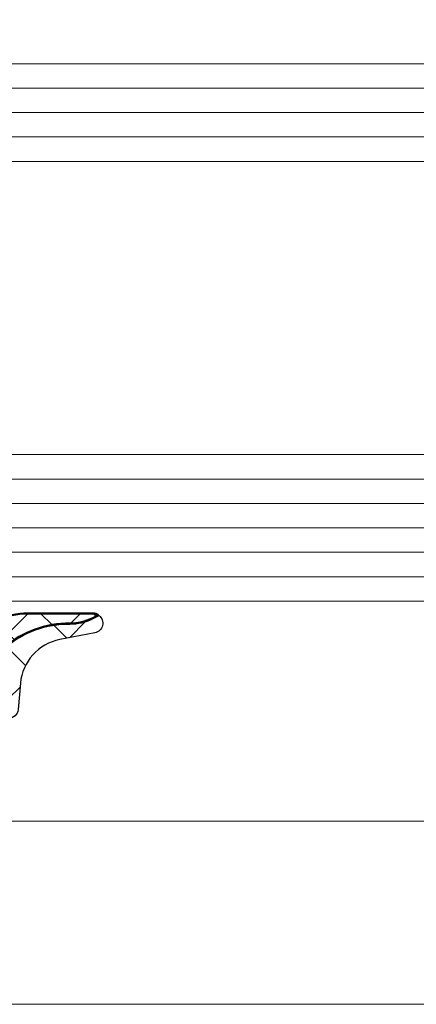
# Model space of a CAD drawing. Header units: millimetres. Extents: x 71658 to 298332, y -154437 to -30421.
# Tile 98 of 155: x 93066 to 93082, y -58691 to -58651. Entities that reach past the tile are written whole.
import ezdxf

# ---------------------------------------------------------------- set-up
doc = ezdxf.new("R2010")
doc.units = ezdxf.units.MM
doc.header["$LTSCALE"] = 500
doc.header["$MEASUREMENT"] = 0
for name, color, linetype, lineweight in [('0S-Profile Aluminium', 254, 'Continuous', 35), ('0S-Profile EPDM', 22, 'Continuous', 25), ('0S-Profile Isolator', 91, 'Continuous', 50), ('0S-Shading EPDM', 25, 'Continuous', 13), ('0S-Shading Isolator', 103, 'Continuous', 25), ('A-13-UKS', 250, 'Continuous', 5), ('SA_Ripplagi', 45, 'Continuous', 9)]:
    doc.layers.add(name, color=color, linetype=linetype, lineweight=lineweight)

# ---------------------------------------------------------------- blocks, each defined once
blk = doc.blocks.new('284351__DC605168_A04C_41D3_AA90_5EBBFA157F5C_')
at = {"layer": '0S-Shading EPDM'}
h = blk.add_hatch(dxfattribs=at)
h.set_pattern_fill('ANSI37', color=256, scale=0.625, angle=90, style=0)
h.set_pattern_definition([(135, (0, 0), (-1.403165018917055, -1.403165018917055), []), (225, (0, 0), (1.403165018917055, -1.403165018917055), [])])
edge = h.paths.add_edge_path()
edge.add_line((6.199962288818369, 1.299987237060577), (6.199962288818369, 1.123706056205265e-05))
edge.add_arc((6.699962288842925, 1.12370605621e-05), 0.5000000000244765, 180, 360)
edge.add_line((7.199962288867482, 1.12370605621e-05), (9.299965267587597, 8.4285791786e-06))
edge.add_ellipse((9.299965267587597, -0.3000000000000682), major_axis=(-0.3000084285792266, 0), ratio=1, start_angle=180, end_angle=270, ccw=False)
edge.add_line((9.599973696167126, -0.3000000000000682), (9.599973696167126, -0.8000076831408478))
edge.add_arc((10.09979059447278, -0.8000076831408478), 0.4998168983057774, 180, 269.9950213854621)
edge.add_line((10.09974716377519, -1.299824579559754), (11.95669132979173, -1.299824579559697))
edge.add_ellipse((12.72616683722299, -23.36255503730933), major_axis=(-22.07614476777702, 0), ratio=1, start_angle=218.818745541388, end_angle=271.9974787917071, ccw=False)
edge.add_ellipse((29.49341543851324, -9.773935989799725), major_axis=(-0.4999939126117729, 0), ratio=1, start_angle=44.99861945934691, end_angle=210.0011404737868, ccw=False)
edge.add_arc((13.15268284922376, -22.56197735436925), 20.25355707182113, 37.87505368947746, 91.60488280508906)
edge.add_line((12.58544499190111, -2.316365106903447), (9.600093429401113, -2.300007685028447))
edge.add_line((9.600093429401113, -2.300007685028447), (8.200809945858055, -1.206086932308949))
edge.add_arc((7.892860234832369, -1.599999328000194), 0.5000000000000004, 51.98269699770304, 90)
edge.add_line((7.892860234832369, -1.099999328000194), (6.678354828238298, -1.099999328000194))
edge.add_arc((6.678354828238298, -1.59999932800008), 0.4999999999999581, 90, 150.0000000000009)
edge.add_line((6.245342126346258, -1.349999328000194), (6.129872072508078, -1.549999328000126))
edge.add_ellipse((5.696859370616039, -1.299999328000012), major_axis=(-0.5000000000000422, 0), ratio=1, start_angle=90, end_angle=149.9999999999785, ccw=False)
edge.add_line((5.696859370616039, -1.799999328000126), (3.459849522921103, -1.799999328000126))
edge.add_ellipse((3.459849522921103, -1.299999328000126), major_axis=(-0.4999999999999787, 0), ratio=1, start_angle=30.00000000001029, end_angle=90, ccw=False)
edge.add_line((3.026836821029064, -1.549999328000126), (2.911366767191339, -1.349999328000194))
edge.add_arc((2.478354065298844, -1.599999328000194), 0.5000000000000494, 29.99999999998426, 90)
edge.add_line((2.478354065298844, -1.099999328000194), (1.480853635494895, -1.099999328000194))
edge.add_arc((1.480853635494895, -1.595897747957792), 0.4958984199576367, 90, 130.6411808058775)
edge.add_line((1.157865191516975, -1.219608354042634), (0.1316338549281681, -2.100475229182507))
edge.add_ellipse((-2.476076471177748, 0.9375707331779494), major_axis=(-4.003732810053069, 0), ratio=1, start_angle=89.38113086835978, end_angle=130.6411808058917, ccw=False)
edge.add_arc((-2.540923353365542, -5.065811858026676), 2.000000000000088, 89.38113086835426, 116.6547912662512)
edge.add_line((-3.43815125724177, -3.278360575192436), (-3.710891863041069, -3.415265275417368))
edge.add_ellipse((-3.464703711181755, -3.10000076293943), major_axis=(-0.4000003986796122, 0), ratio=1, start_angle=-78.98943755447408, end_angle=52.01393772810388, ccw=False)
edge.add_line((-3.541099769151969, -2.707363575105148), (-2.103007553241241, -2.427761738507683))
edge.add_arc((-2.484711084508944, -0.4645240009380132), 1.999999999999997, 281.0024964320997, 355.0047506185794)
edge.add_line((-0.4923072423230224, -0.6386702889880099), (-0.3985256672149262, 0.4342826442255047))
edge.add_ellipse((4.0603308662e-06, 0.3999974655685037), major_axis=(-0.4000017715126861, 0), ratio=1, start_angle=270.0005815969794, end_angle=355.08299850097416, ccw=False)
edge.add_line((0, 0.7999992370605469), (0, 0))
edge.add_line((0, 0), (1.999981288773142, 1.12370605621e-05))
edge.add_arc((2.499981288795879, 1.12370605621e-05), 0.5000000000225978, 180, 360)
edge.add_line((2.999981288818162, 1.12370605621e-05), (2.999981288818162, 1.299987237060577))
edge.add_arc((2.699981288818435, 1.299987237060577), 0.2999999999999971, 0, 90)
edge.add_line((2.699981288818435, 1.599987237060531), (2.599956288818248, 1.599987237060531))
edge.add_ellipse((2.599984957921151, 1.900002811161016), major_axis=(-0.3000155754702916, 0), ratio=1, start_angle=-44.996591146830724, end_angle=89.99452488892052, ccw=False)
edge.add_line((2.387829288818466, 2.112133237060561), (3.428391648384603, 3.153428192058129))
edge.add_ellipse((3.782069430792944, 2.799999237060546), major_axis=(-0.5000000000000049, 0), ratio=1, start_angle=270, end_angle=315.0201621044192, ccw=False)
edge.add_line((3.782069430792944, 3.299999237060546), (5.418117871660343, 3.299999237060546))
edge.add_ellipse((5.418117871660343, 2.799999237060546), major_axis=(-0.5, 0), ratio=1, start_angle=224.9723007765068, end_angle=270, ccw=False)
edge.add_line((5.771842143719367, 3.153381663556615), (6.812084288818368, 2.112133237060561))
edge.add_ellipse((6.599956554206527, 1.899991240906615), major_axis=(-0.3000040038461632, 0), ratio=1, start_angle=89.9999493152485, end_angle=225.0019259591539, ccw=False)
edge.add_line((6.599956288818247, 1.599987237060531), (6.499962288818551, 1.599987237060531))
edge.add_arc((6.499962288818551, 1.299987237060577), 0.3000000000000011, 90, 180)
edge = h.paths.add_edge_path()
edge.add_line((5.399975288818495, 0.2999872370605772), (5.399975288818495, 1.599987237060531))
edge.add_arc((4.899993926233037, 1.600005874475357), 0.4999813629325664, 359.9978642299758, 450.002135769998)
edge.add_line((4.899975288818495, 2.099987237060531), (4.299968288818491, 2.099987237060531))
edge.add_arc((4.299949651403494, 1.600005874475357), 0.4999813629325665, 89.9978642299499, 180.0021357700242)
edge.add_line((3.799968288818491, 1.599987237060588), (3.799968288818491, 0.2999872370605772))
edge.add_arc((4.299958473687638, 0.2999774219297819), 0.4999901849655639, 179.9988752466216, 270.0011247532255)
edge.add_line((4.299968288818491, -0.2000127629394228), (4.899975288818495, -0.2000127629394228))
edge.add_arc((4.899985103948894, 0.2999774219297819), 0.4999901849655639, 269.9988752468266, 360.0011247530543)
at = {"layer": '0S-Profile Aluminium', "color": 7}
for points in [[(4.899975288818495, 2.099987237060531), (4.299968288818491, 2.099987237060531)], [(3.799968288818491, 1.599987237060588), (3.799968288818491, 0.2999872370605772)], [(5.399975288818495, 0.2999872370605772), (5.399975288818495, 1.599987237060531)], [(4.299968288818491, -0.2000127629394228), (4.899975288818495, -0.2000127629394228)]]:
    blk.add_lwpolyline(points, dxfattribs=at)
for centre, radius, start, end in [((4.299949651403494, 1.600005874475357), 0.4999813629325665, 89.9978642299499, 180.0021357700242), ((4.899993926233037, 1.600005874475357), 0.4999813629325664, 359.9978642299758, 90.00213576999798), ((4.299958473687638, 0.2999774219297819), 0.4999901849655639, 179.9988752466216, 270.0011247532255), ((4.899985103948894, 0.2999774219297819), 0.4999901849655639, 269.9988752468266, 0.0011247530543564)]:
    blk.add_arc(centre, radius, start, end, dxfattribs=at)
at = {"layer": '0S-Profile EPDM', "color": 7}
for points in [[(3.782069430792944, 3.299999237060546), (5.418117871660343, 3.299999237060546)], [(2.387829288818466, 2.112133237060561), (3.428391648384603, 3.153428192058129)], [(5.771842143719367, 3.153381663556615), (6.812084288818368, 2.112133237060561)], [(2.699981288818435, 1.599987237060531), (2.599956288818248, 1.599987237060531)], [(2.999981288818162, 1.12370605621e-05), (2.999981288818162, 1.299987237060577)], [(6.199962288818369, 1.299987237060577), (6.199962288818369, 1.12370605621e-05)], [(6.599956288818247, 1.599987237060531), (6.499962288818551, 1.599987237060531)], [(-0.4923072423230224, -0.6386702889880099), (-0.3985256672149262, 0.4342826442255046)], [(0, 0.7999992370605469), (0, 0), (1.999981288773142, 1.12370605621e-05)], [(7.199962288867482, 1.12370605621e-05), (9.299965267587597, 8.4285791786e-06)], [(9.599973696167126, -0.3000000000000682), (9.599973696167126, -0.8000076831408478)], [(2.478354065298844, -1.099999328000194), (1.480853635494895, -1.099999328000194)], [(7.892860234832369, -1.099999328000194), (6.678354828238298, -1.099999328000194)], [(12.58544499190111, -2.316365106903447), (9.600093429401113, -2.300007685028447), (8.200809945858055, -1.206086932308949)], [(1.157865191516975, -1.219608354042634), (0.1316338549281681, -2.100475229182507)], [(3.026836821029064, -1.549999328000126), (2.911366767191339, -1.349999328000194)], [(6.245342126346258, -1.349999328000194), (6.129872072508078, -1.549999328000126)], [(10.09974716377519, -1.299824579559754), (11.95669132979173, -1.299824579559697)], [(5.696859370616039, -1.799999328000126), (3.459849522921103, -1.799999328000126)], [(-3.541099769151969, -2.707363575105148), (-2.103007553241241, -2.427761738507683)], [(-3.43815125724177, -3.278360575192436), (-3.710891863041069, -3.415265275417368)]]:
    blk.add_lwpolyline(points, dxfattribs=at)
at = {"layer": '0S-Profile EPDM', "color": 7, "extrusion": (0, 0, -1)}
for centre, radius, start, end in [((-3.782069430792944, 2.799999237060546), 0.5000000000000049, 44.97983789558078, 90), ((-5.418117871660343, 2.799999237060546), 0.5, 90, 135.0276992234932), ((-2.599984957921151, 1.900002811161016), 0.3000155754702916, 270.0054751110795, 44.99659114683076), ((-6.599956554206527, 1.899991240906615), 0.3000040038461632, 134.9980740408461, 270.0000506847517), ((-4.0603308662e-06, 0.3999974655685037), 0.4000017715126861, 4.917001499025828, 89.99941840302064), ((-9.299965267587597, -0.3000000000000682), 0.3000084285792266, 90, 180), ((-12.72616683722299, -23.36255503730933), 22.07614476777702, 88.00252120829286, 141.181254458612), ((-3.459849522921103, -1.299999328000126), 0.4999999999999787, 270, 329.9999999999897), ((-5.696859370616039, -1.299999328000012), 0.5000000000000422, 210.0000000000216, 270), ((2.476076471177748, 0.9375707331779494), 4.003732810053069, 229.3588191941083, 270.6188691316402), ((3.464703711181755, -3.10000076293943), 0.4000003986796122, 307.9860622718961, 78.98943755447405), ((-29.49341543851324, -9.773935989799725), 0.4999939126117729, 149.9988595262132, 315.0013805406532)]:
    blk.add_arc(centre, radius, start, end, dxfattribs=at)
at = {"layer": '0S-Profile EPDM', "color": 7}
for centre, radius, start, end in [((2.699981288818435, 1.299987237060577), 0.2999999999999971, 0, 90), ((6.499962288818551, 1.299987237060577), 0.3000000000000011, 90, 180), ((2.499981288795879, 1.12370605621e-05), 0.5000000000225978, 180, 0), ((6.699962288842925, 1.12370605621e-05), 0.5000000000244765, 180, 0), ((-2.484711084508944, -0.4645240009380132), 1.999999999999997, 281.0024964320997, 355.0047506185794), ((10.09979059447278, -0.8000076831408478), 0.4998168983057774, 180, 269.9950213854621), ((1.480853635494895, -1.595897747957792), 0.4958984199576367, 90, 130.6411808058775), ((2.478354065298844, -1.599999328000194), 0.5000000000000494, 29.99999999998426, 90), ((6.678354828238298, -1.59999932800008), 0.4999999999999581, 90, 150.0000000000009), ((7.892860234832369, -1.599999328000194), 0.5000000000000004, 51.98269699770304, 90), ((13.15268284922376, -22.56197735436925), 20.25355707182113, 37.87505368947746, 91.60488280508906), ((-2.540923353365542, -5.065811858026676), 2.000000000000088, 89.38113086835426, 116.6547912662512)]:
    blk.add_arc(centre, radius, start, end, dxfattribs=at)
blk = doc.blocks.new('284351__00A79686_A038_45A6_B27A_CDFB054D0A6D_')
at = {"layer": '0S-Shading Isolator'}
h = blk.add_hatch(dxfattribs=at)
h.set_pattern_fill('ANSI37', color=256, scale=0.48, angle=90, style=0)
h.set_pattern_definition([(135, (0, 0), (-1.077630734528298, -1.077630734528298), []), (225, (0, 0), (1.077630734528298, -1.077630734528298), [])])
edge = h.paths.add_edge_path()
edge.add_line((7.986465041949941, -2.596474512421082), (8.213721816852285, -3.203530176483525))
edge.add_arc((8.600091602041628, -3.100001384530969), 0.3999997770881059, 195.0001826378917, 330.0002013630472)
edge.add_line((8.946502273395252, -3.300000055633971), (9.589112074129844, -2.316809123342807))
edge.add_line((9.589112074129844, -2.316809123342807), (8.188491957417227, -1.221843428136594))
edge.add_arc((7.892860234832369, -1.599999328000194), 0.4799999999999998, 51.98269699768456, 90)
edge.add_line((7.892860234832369, -1.119999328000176), (6.678354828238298, -1.119999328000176))
edge.add_arc((6.678354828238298, -1.59999932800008), 0.4799999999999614, 90, 150.0000000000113)
edge.add_line((6.262662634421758, -1.359999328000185), (6.147192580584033, -1.559999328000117))
edge.add_ellipse((5.696859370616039, -1.299999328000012), major_axis=(-0.5200000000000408, 0), ratio=1, start_angle=90, end_angle=149.9999999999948, ccw=False)
edge.add_line((5.696859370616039, -1.819999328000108), (3.459849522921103, -1.819999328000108))
edge.add_ellipse((3.459849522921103, -1.299999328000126), major_axis=(-0.519999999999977, 0), ratio=1, start_angle=30.000000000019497, end_angle=90, ccw=False)
edge.add_line((3.009516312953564, -1.559999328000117), (2.894046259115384, -1.359999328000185))
edge.add_arc((2.478354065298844, -1.599999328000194), 0.4800000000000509, 30.00000000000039, 90)
edge.add_line((2.478354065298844, -1.119999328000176), (1.480853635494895, -1.119999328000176))
edge.add_arc((1.480853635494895, -1.595897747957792), 0.4758984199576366, 90, 130.641180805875)
edge.add_line((1.170891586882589, -1.234784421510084), (0.1446602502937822, -2.115651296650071))
edge.add_ellipse((-2.476076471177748, 0.9375707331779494), major_axis=(-4.023732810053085, 0), ratio=1, start_angle=89.38113086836, end_angle=130.6411808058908, ccw=False)
edge.add_arc((-2.540923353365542, -5.065811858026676), 1.980000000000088, 89.38113086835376, 116.6547912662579)
edge.add_line((-3.429178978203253, -3.296235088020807), (-3.692825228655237, -3.428574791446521))
edge.add_arc((-3.464703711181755, -3.10000076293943), 0.4000003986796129, 235.2286267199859, 270.0808945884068)
edge.add_line((-3.464138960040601, -3.500000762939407), (-0.7923544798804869, -3.500001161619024))
edge.add_arc((-0.792284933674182, -0.5000291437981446), 2.999972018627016, 269.9986717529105, 319.6801779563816)
edge.add_ellipse((1.800001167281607, -2.699998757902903), major_axis=(-0.4000005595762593, 0), ratio=1, start_angle=180, end_angle=319.6792123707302, ccw=False)
edge.add_line((2.200001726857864, -2.699998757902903), (2.200001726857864, -3.099990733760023))
edge.add_arc((2.600050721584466, -3.099987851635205), 0.4000489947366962, 180.0004127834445, 345.0002652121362)
edge.add_line((2.986468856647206, -3.203526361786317), (3.213721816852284, -2.596474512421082))
edge.add_ellipse((3.600093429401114, -2.699999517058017), major_axis=(-0.4000005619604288, 0), ratio=1, start_angle=194.9995908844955, end_angle=345.00040911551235, ccw=False)
edge.add_line((3.986465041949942, -2.596474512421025), (4.213721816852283, -3.203526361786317))
edge.add_arc((4.600093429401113, -3.10000135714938), 0.4000005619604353, 194.9995908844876, 345.0004091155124)
edge.add_line((4.986465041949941, -3.203526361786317), (5.213721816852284, -2.596474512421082))
edge.add_ellipse((5.600093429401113, -2.700001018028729), major_axis=(-0.400000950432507, 0), ratio=1, start_angle=194.9997985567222, end_angle=345.0002014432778, ccw=False)
edge.add_line((5.986465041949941, -2.596474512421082), (6.213721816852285, -3.203526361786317))
edge.add_arc((6.600093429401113, -3.099999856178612), 0.4000009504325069, 194.9997985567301, 345.0002014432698)
edge.add_line((6.986465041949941, -3.203526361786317), (7.213721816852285, -2.596474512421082))
edge.add_ellipse((7.600093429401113, -2.700001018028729), major_axis=(-0.4000009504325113, 0), ratio=1, start_angle=194.9997985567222, end_angle=345.0002014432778, ccw=False)
at = {"layer": '0S-Profile Isolator', "color": 7}
for points in [[(2.478354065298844, -1.119999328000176), (1.480853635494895, -1.119999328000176)], [(7.892860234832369, -1.119999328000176), (6.678354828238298, -1.119999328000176)], [(1.170891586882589, -1.234784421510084), (0.1446602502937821, -2.115651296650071)], [(3.009516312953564, -1.559999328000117), (2.894046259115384, -1.359999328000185)], [(6.262662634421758, -1.359999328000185), (6.147192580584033, -1.559999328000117)], [(8.946502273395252, -3.300000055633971), (9.589112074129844, -2.316809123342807), (8.188491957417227, -1.221843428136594)], [(5.696859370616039, -1.819999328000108), (3.459849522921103, -1.819999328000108)], [(2.200001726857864, -2.699998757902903), (2.200001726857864, -3.099990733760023)], [(2.986468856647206, -3.203526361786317), (3.213721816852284, -2.596474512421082)], [(3.986465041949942, -2.596474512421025), (4.213721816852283, -3.203526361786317)], [(4.986465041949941, -3.203526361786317), (5.213721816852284, -2.596474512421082)], [(5.986465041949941, -2.596474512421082), (6.213721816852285, -3.203526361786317)], [(6.986465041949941, -3.203526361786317), (7.213721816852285, -2.596474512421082)], [(7.986465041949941, -2.596474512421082), (8.213721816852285, -3.203530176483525)], [(-3.429178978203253, -3.296235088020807), (-3.692825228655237, -3.428574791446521)], [(-3.464138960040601, -3.500000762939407), (-0.7923544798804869, -3.500001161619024)]]:
    blk.add_lwpolyline(points, dxfattribs=at)
for centre, radius, start, end in [((1.480853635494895, -1.595897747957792), 0.4758984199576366, 90, 130.641180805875), ((2.478354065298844, -1.599999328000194), 0.4800000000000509, 30.00000000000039, 90), ((6.678354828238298, -1.59999932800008), 0.4799999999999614, 90, 150.0000000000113), ((7.892860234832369, -1.599999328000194), 0.4799999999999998, 51.98269699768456, 90), ((-0.792284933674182, -0.5000291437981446), 2.999972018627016, 269.9986717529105, 319.6801779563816), ((-2.540923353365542, -5.065811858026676), 1.980000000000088, 89.38113086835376, 116.6547912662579), ((2.600050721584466, -3.099987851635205), 0.4000489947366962, 180.0004127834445, 345.0002652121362), ((4.600093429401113, -3.10000135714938), 0.4000005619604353, 194.9995908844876, 345.0004091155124), ((6.600093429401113, -3.099999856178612), 0.4000009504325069, 194.9997985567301, 345.0002014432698), ((8.600091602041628, -3.100001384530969), 0.3999997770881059, 195.0001826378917, 330.0002013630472), ((-3.464703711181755, -3.10000076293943), 0.4000003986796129, 235.2286267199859, 270.0808945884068)]:
    blk.add_arc(centre, radius, start, end, dxfattribs=at)
at = {"layer": '0S-Profile Isolator', "color": 7, "extrusion": (0, 0, -1)}
for centre, radius, start, end in [((-3.459849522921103, -1.299999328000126), 0.519999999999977, 270, 329.9999999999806), ((-5.696859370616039, -1.299999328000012), 0.5200000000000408, 210.0000000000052, 270), ((2.476076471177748, 0.9375707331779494), 4.023732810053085, 229.3588191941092, 270.61886913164), ((-1.800001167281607, -2.699998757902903), 0.4000005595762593, 40.32078762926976, 180), ((-3.600093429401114, -2.699999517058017), 0.4000005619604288, 14.99959088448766, 165.0004091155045), ((-5.600093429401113, -2.700001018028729), 0.400000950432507, 14.99979855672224, 165.0002014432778), ((-7.600093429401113, -2.700001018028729), 0.4000009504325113, 14.99979855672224, 165.0002014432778)]:
    blk.add_arc(centre, radius, start, end, dxfattribs=at)
blk = doc.blocks.new('284351__0BAD4A11_7A83_4FDE_B94E_D1D36601E592_')
at = {"layer": '0S-Profile EPDM', "color": 7}
blk.add_blockref('284351__DC605168_A04C_41D3_AA90_5EBBFA157F5C_', (0, 0), dxfattribs=at)
at = {"layer": '0S-Profile Isolator', "color": 7}
blk.add_blockref('284351__00A79686_A038_45A6_B27A_CDFB054D0A6D_', (0, 0), dxfattribs=at)
blk = doc.blocks.new('lükanduksed')
at = {"layer": 'A-13-UKS'}
for p, q in [((93048.28880329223, -58652.59207830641), (93096.18880329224, -58652.59207830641)), ((93048.28880329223, -58653.59207830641), (93096.18880329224, -58653.59207830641)), ((93048.28880329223, -58654.59207830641), (93096.18880329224, -58654.59207830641)), ((93048.28880329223, -58655.59207830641), (93096.18880329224, -58655.59207830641)), ((93048.28880329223, -58656.59207830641), (93096.18880329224, -58656.59207830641)), ((93048.28880329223, -58668.59207830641), (93096.18880329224, -58668.59207830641)), ((93048.28880329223, -58669.59207830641), (93096.18880329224, -58669.59207830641)), ((93048.28880329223, -58670.59207830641), (93096.18880329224, -58670.59207830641)), ((93048.28880329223, -58671.59207830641), (93096.18880329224, -58671.59207830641)), ((93048.28880329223, -58672.59207830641), (93096.18880329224, -58672.59207830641)), ((93048.28880329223, -58673.59207830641), (93096.18880329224, -58673.59207830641)), ((93048.28880329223, -58674.59207830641), (93096.18880329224, -58674.59207830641)), ((93096.18880329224, -58683.59207830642), (93064.78880168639, -58683.59207830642))]:
    blk.add_line(p, q, dxfattribs=at)
at = {"layer": 'A-13-UKS', "extrusion": (0, 0, -1), "xscale": -1, "rotation": 180}
blk.add_blockref('284351__0BAD4A11_7A83_4FDE_B94E_D1D36601E592_', (-93065.28880329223, -58678.59207830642), dxfattribs=at)

msp = doc.modelspace()

# ---------------------------------------------------------------- linework, layer by layer
at = {"layer": 'SA_Ripplagi', "color": 18, "true_color": 0x000000}
msp.add_lwpolyline([(95576.4004254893, -53140.99671087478), (95493.06101707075, -53140.99671087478), (95767.06101707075, -53140.99671087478), (95772.06101707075, -53140.99671087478), (95488.06101707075, -53140.99671087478), (95556.67900099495, -53140.99671087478), (93114.67900099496, -53140.99671087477), (93114.67900099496, -53140.99671087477), (89938.06101707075, -53140.99671087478), (89938.06101707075, -58691.09207830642), (95440.67900099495, -58691.09207830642), (95440.67900099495, -58568.63358221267), (95840.67900099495, -58568.6335828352), (95840.67900099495, -58691.09207830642), (98674.45655653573, -58691.09207830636), (98674.45655653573, -53140.99671087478), (95840.67900099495, -53140.99671087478)], dxfattribs=at)

# ---------------------------------------------------------------- block references
at = {"layer": 'A-13-UKS'}
msp.add_blockref('lükanduksed', (0, 0), dxfattribs=at)

doc.saveas('drawing.dxf')
